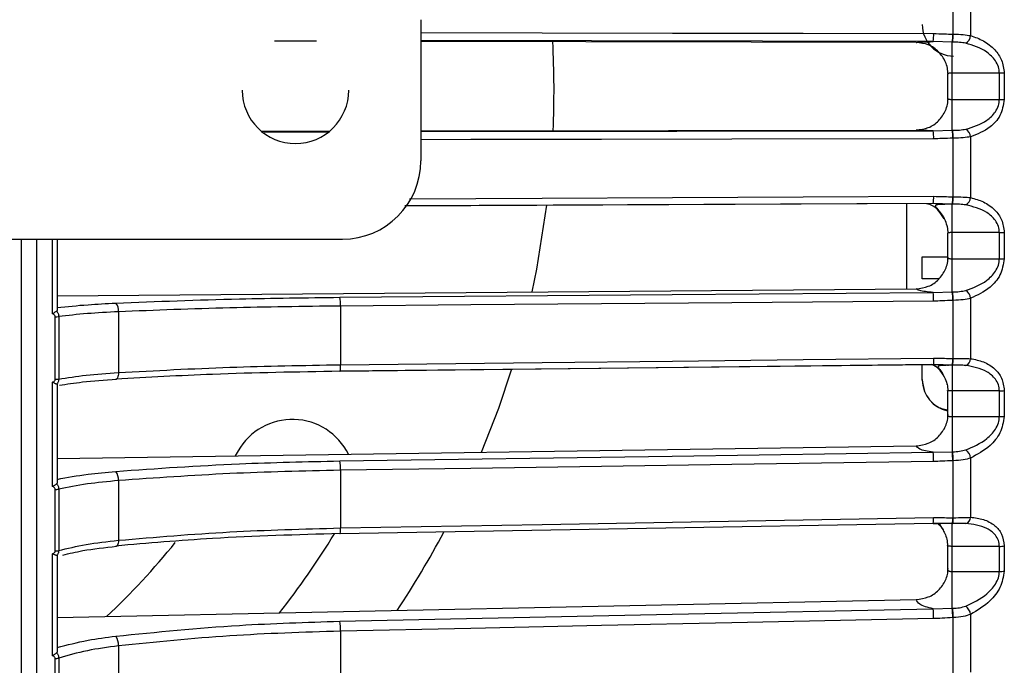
# Model space of a CAD drawing. Header units: millimetres. Extents: x -98 to 282, y -122 to 122.
# Tile 8 of 18: x -2 to 61, y -37 to 5. Entities that reach past the tile are written whole.
import ezdxf

# ---------------------------------------------------------------- set-up
doc = ezdxf.new("R2010")
doc.units = ezdxf.units.MM

msp = doc.modelspace()

# ---------------------------------------------------------------- linework, layer by layer
at = {"color": 7, "linetype": 'Continuous', "lineweight": 25}
for p, q in [((57.977, 3.577), (57.977, 7.317)), ((59.088, 7.367), (59.088, 3.483)), ((24, 4.5), (24, -4.5)), ((56.691, 3.102), (24, 3.167)), ((17.345, 3.123), (14.667, 3.128)), ((55.614, 3.047), (24, 3.109)), ((57.913, 3.071), (56.691, 3.102)), ((57.913, -2.555), (57.913, 3.071)), ((57.613, 1.027), (57.613, -0.52)), ((60.925, 1.092), (57.913, 1.092)), ((61.237, 1.091), (60.925, 1.092)), ((60.925, -0.583), (60.925, 1.092)), ((61.237, 1.091), (61.237, -0.583)), ((57.913, -0.583), (60.925, -0.583)), ((60.925, -0.583), (61.237, -0.583)), ((13.819, -2.608), (18.19, -2.601)), ((13.997, -2.663), (18.041, -2.65)), ((24, -2.591), (55.614, -2.539)), ((24, -2.639), (56.691, -2.585)), ((56.691, -2.585), (57.913, -2.555)), ((57.977, -6.799), (57.977, -3.058)), ((59.088, -2.967), (59.088, -6.851)), ((56.691, -7.234), (22.969, -7.389)), ((55, -7.193), (55, -12.672)), ((57.913, -7.265), (56.691, -7.234)), ((56.705, -7.206), (57.021, -7.24)), ((57.913, -12.866), (57.913, -7.265)), ((57.613, -9.123), (57.613, -10.656)), ((60.925, -9.083), (57.913, -9.083)), ((60.925, -10.751), (60.925, -9.083)), ((61.237, -9.074), (61.237, -10.74)), ((-42.5, -9.5), (19, -9.5)), ((-1.5, -9.5), (-1.5, -121.894)), ((0.5, -14.263), (0.5, -9.5)), ((0.8, -9.5), (0.8, -14.011)), ((56, -12.034), (56, -10.634)), ((57.913, -10.751), (60.925, -10.751)), ((0.8, -13.118), (55.614, -12.667)), ((56.691, -12.896), (57.913, -12.866)), ((18.872, -13.765), (18.872, -17.511)), ((57.977, -17.113), (57.977, -13.406)), ((59.088, -13.273), (59.088, -17.124)), ((0.668, -18.438), (0.668, -14.448)), ((0.888, -14.436), (0.888, -18.423)), ((4.702, -14.132), (4.702, -18.009)), ((56, -18.484), (56, -17.512)), ((57.913, -17.535), (56.691, -17.504)), ((57.913, -17.535), (57.913, -23.062)), ((0.5, -25.285), (0.5, -18.621)), ((0.8, -18.788), (0.8, -25.008)), ((57.613, -19.185), (57.613, -20.701)), ((60.925, -19.176), (57.913, -19.176)), ((60.925, -20.822), (60.925, -19.176)), ((61.237, -19.156), (61.237, -20.801)), ((57.913, -20.822), (60.925, -20.822)), ((0.8, -23.487), (55.614, -22.681)), ((12.337, -23), (12.151, -23.32)), ((56.691, -23.091), (57.913, -23.062)), ((57.977, -27.272), (57.977, -23.631)), ((59.088, -23.46), (59.088, -27.241)), ((18.872, -24.245), (18.872, -27.923)), ((4.702, -24.901), (4.702, -28.708)), ((0.668, -29.385), (0.668, -25.467)), ((0.888, -25.446), (0.888, -29.361)), ((56.693, -27.623), (56.691, -27.616)), ((57.913, -27.646), (56.691, -27.616)), ((56.701, -27.631), (57.115, -27.636)), ((56.707, -27.618), (56.706, -27.622)), ((57.913, -33.048), (57.913, -27.639)), ((57.918, -27.647), (57.913, -27.646)), ((57.918, -27.647), (57.946, -27.647)), ((58.589, -27.639), (57.942, -27.646)), ((57.946, -27.647), (57.942, -27.646)), ((58.776, -27.642), (58.589, -27.639)), ((57.613, -29.065), (57.613, -30.563)), ((60.925, -29.096), (57.913, -29.096)), ((60.925, -30.704), (60.925, -29.096)), ((61.237, -29.066), (61.237, -30.673)), ((0.5, -36.078), (0.5, -29.565)), ((0.8, -29.7), (0.8, -35.779)), ((57.913, -30.704), (60.925, -30.704)), ((0.8, -33.644), (55.614, -32.489)), ((56.691, -33.076), (57.913, -33.048)), ((57.977, -37.185), (57.977, -33.643)), ((59.088, -33.434), (59.088, -37.112)), ((18.872, -34.504), (18.872, -38.082)), ((4.702, -35.445), (4.702, -39.148)), ((0.668, -40.066), (0.668, -36.255)), ((0.888, -36.225), (0.888, -40.033))]:
    msp.add_line(p, q, dxfattribs=at)
at = {"color": 7, "linetype": 'Continuous', "lineweight": 25, "flags": 128}
for points in [[(24, 3.683), (31.742, 3.668), (40.07, 3.651), (48.398, 3.635), (56.725, 3.618)], [(57.948, 3.577), (57.964, 3.577), (57.977, 3.577)], [(57.942, 3.071), (57.926, 3.071), (57.913, 3.071)], [(56.725, -3.099), (43.855, -3.12), (35.527, -3.134), (27.2, -3.148), (24, -3.153)], [(57.913, -2.555), (57.93, -2.554), (57.942, -2.554)], [(57.977, -3.058), (57.961, -3.058), (57.948, -3.059)], [(23.269, -6.92), (31.742, -6.881), (40.07, -6.843), (48.398, -6.804), (56.725, -6.766)], [(57.948, -6.799), (57.964, -6.799), (57.977, -6.799)], [(22.986, -7.361), (37.186, -7.296), (56.705, -7.206)], [(31.104, -12.869), (31.402, -11.423), (32.049, -7.341)], [(57.942, -7.265), (57.926, -7.265), (57.913, -7.265)], [(18.837, -13.207), (40.035, -13.033), (56.691, -12.896)], [(57.913, -12.866), (57.93, -12.866), (57.942, -12.866)], [(56.725, -13.454), (43.855, -13.56), (35.527, -13.629), (27.2, -13.697), (18.872, -13.765)], [(57.977, -13.406), (57.961, -13.406), (57.948, -13.406)], [(56.691, -17.504), (35.493, -17.74), (18.837, -17.926)], [(18.852, -17.912), (37.188, -17.707), (56.706, -17.49)], [(18.872, -17.511), (31.742, -17.367), (40.07, -17.274), (48.398, -17.181), (56.725, -17.089)], [(56.725, -17.089), (56.725, -17.184), (56.723, -17.272), (56.72, -17.35), (56.715, -17.416), (56.71, -17.465), (56.704, -17.497), (56.698, -17.51), (56.691, -17.504)], [(57.942, -17.535), (57.926, -17.535), (57.913, -17.535)], [(57.948, -17.113), (57.964, -17.113), (57.977, -17.113)], [(4.702, -18.009), (4.699, -18.104), (4.689, -18.192), (4.673, -18.271), (4.651, -18.337), (4.624, -18.387), (4.594, -18.42), (4.561, -18.434), (4.526, -18.429)], [(18.852, -17.912), (18.851, -17.919), (18.844, -17.932), (18.837, -17.926)], [(27.88, -23.089), (28.968, -20.281), (29.789, -17.833)], [(18.837, -23.648), (40.035, -23.336), (56.691, -23.091)], [(57.913, -23.062), (57.93, -23.061), (57.942, -23.061)], [(56.725, -23.688), (43.855, -23.877), (35.527, -24), (27.2, -24.122), (18.872, -24.245)], [(57.977, -23.631), (57.961, -23.632), (57.948, -23.632)], [(18.854, -28.284), (37.189, -27.961), (56.707, -27.618)], [(18.872, -27.923), (31.742, -27.696), (40.07, -27.55), (48.398, -27.403), (56.725, -27.257)], [(57.948, -27.273), (57.964, -27.272), (57.977, -27.272)], [(4.702, -28.708), (4.699, -28.801), (4.689, -28.885), (4.673, -28.958), (4.651, -29.017), (4.624, -29.059), (4.594, -29.083), (4.561, -29.089), (4.526, -29.075)], [(18.854, -28.284), (18.851, -28.293), (18.844, -28.297), (18.837, -28.282)], [(18.837, -33.874), (40.035, -33.427), (56.691, -33.076)], [(57.913, -33.048), (57.93, -33.048), (57.942, -33.047)], [(56.725, -33.707), (43.855, -33.978), (35.527, -34.153), (27.2, -34.329), (18.872, -34.504)], [(57.977, -33.643), (57.961, -33.644), (57.948, -33.644)]]:
    msp.add_lwpolyline(points, dxfattribs=at)
at = {"color": 7, "linetype": 'Continuous', "lineweight": 25}
for centre, radius, start, end in [((58, 4.184), 2, 180, 270), ((54.683, 3.496), 2.046, 348.90911, 3.44126), ((55.086, 3.518), 2.862, 351.01421, 1.18037), ((55.111, 3.518), 2.866, 351.02132, 1.17198), ((58.47, 3.539), 0.621, 299.52482, 354.8147), ((-27.5, 0), 60, 357.53802, 2.9547), ((16, 0), 3.4, 180, 0), ((58.473, -3.022), 0.617, 5.11402, 60.66225), ((54.716, -2.976), 2.013, 356.48969, 11.19422), ((55.125, -2.999), 2.824, 358.78382, 9.05087), ((55.15, -2.999), 2.827, 358.79231, 9.04365), ((19, -4.5), 5, 270, 0), ((55.301, -6.896), 1.431, 346.34206, 5.22036), ((55.818, -6.875), 2.131, 349.47017, 2.05581), ((55.843, -6.875), 2.135, 349.48034, 2.04481), ((58.539, -6.815), 0.55, 295.47208, 356.24477), ((60.939, -4.303), 4.78, 269.83245, 273.57872), ((60.939, -6.71), 4.041, 269.80238, 274.23491), ((54.02, -13.342), 2.708, 357.61468, 9.46577), ((54.315, -13.367), 3.634, 359.39027, 7.92764), ((54.339, -13.367), 3.638, 359.39716, 7.92235), ((58.401, -13.352), 0.691, 6.53784, 57.20491), ((4.053, -14.033), 0.657, 351.37428, 43.91229), ((16.167, -13.653), 2.707, 357.61496, 9.46616), ((0.682, -12.665), 1.783, 269.53116, 276.62066), ((16.251, -17.584), 2.622, 352.82589, 1.60942), ((56.454, -17.203), 1.496, 347.19242, 3.44763), ((56.48, -17.203), 1.499, 347.20805, 3.43184), ((58.605, -17.104), 0.484, 290.70338, 357.68043), ((0.682, -17.036), 1.402, 269.40956, 278.43651), ((58, -18.484), 2, 180, 258.85622), ((60.938, -16.899), 2.277, 269.65713, 277.53726), ((15.801, -25), 4, 26.52144, 150), ((60.938, -18.722), 2.1, 269.63041, 278.17973), ((53.257, -23.589), 3.47, 358.36819, 8.25203), ((53.435, -23.619), 4.513, 359.83016, 7.0935), ((53.459, -23.618), 4.517, 359.83605, 7.08949), ((58.327, -23.566), 0.768, 7.97037, 54.29191), ((15.404, -24.146), 3.47, 358.36852, 8.25228), ((3.912, -24.816), 0.795, 353.83527, 39.42133), ((0.682, -24.443), 1.024, 269.20977, 281.61204), ((54.612, -27.332), 2.114, 352.22782, 2.0362), ((56.708, -27.361), 1.243, 346.6636, 4.06564), ((56.735, -27.36), 1.245, 346.67035, 4.05364), ((58.665, -27.234), 0.423, 285.12602, 359.09324), ((16.759, -27.998), 2.114, 352.22704, 2.03598), ((-27.5, 0), 60, 326.41894, 331.97621), ((-27.5, 0), 46, 313.1177, 321.16657), ((-27.5, 0), 54, 321.86586, 328.39583), ((0.682, -28.493), 0.892, 269.10822, 283.36643), ((60.938, -27.58), 1.516, 269.50705, 281.39028), ((60.938, -29.266), 1.439, 269.48551, 282.01048), ((52.444, -33.625), 4.282, 358.90765, 7.36167), ((52.502, -33.66), 5.446, 0.16951, 6.45699), ((52.526, -33.66), 5.451, 0.17474, 6.45386), ((58.252, -33.573), 0.847, 9.43803, 51.84796), ((14.591, -34.423), 4.282, 358.908, 7.36183), ((3.764, -35.376), 0.941, 355.79341, 35.90562), ((0.681, -35.523), 0.732, 268.9507, 286.40882)]:
    msp.add_arc(centre, radius, start, end, dxfattribs=at)
for points, knots in [([(56.725, 3.618), (56.954, 3.611), (57.361, 3.599), (57.769, 3.584), (57.948, 3.577)], [0, 0, 0, 0, 0.5599999, 1, 1, 1, 1]), ([(57.977, 3.577), (58.198, 3.572), (58.603, 3.563), (58.936, 3.508), (59.088, 3.483)], [0, 0, 0, 0, 0.54608, 1, 1, 1, 1]), ([(59.088, 3.483), (59.364, 3.387), (59.915, 3.194), (60.599, 2.659), (61.121, 1.95), (61.198, 1.377), (61.237, 1.091)], [0, 0, 0, 0, 0.280224, 0.560337, 0.78079, 1, 1, 1, 1]), ([(55.614, 3.047), (55.634, 3.053), (55.673, 3.065), (55.999, 3.086), (56.429, 3.096), (56.691, 3.102)], [0, 0, 0, 0, 0.281712, 0.56146, 1, 1, 1, 1]), ([(57.648, 1.026), (57.639, 1.158), (57.621, 1.422), (57.45, 1.927), (57.077, 2.482), (56.406, 2.953), (55.878, 3.016), (55.614, 3.047)], [0, 0, 0, 0, 0.125224, 0.250859, 0.500561, 0.749813, 1, 1, 1, 1]), ([(58.776, 2.999), (58.646, 3.02), (58.386, 3.063), (58.09, 3.068), (57.942, 3.071)], [0, 0, 0, 0, 0.499171, 1, 1, 1, 1]), ([(60.925, 1.092), (60.911, 1.228), (60.883, 1.513), (60.618, 2.004), (59.945, 2.642), (59.243, 2.856), (58.776, 2.999)], [0, 0, 0, 0, 0.119166, 0.251245, 0.501201, 1, 1, 1, 1]), ([(57.913, 1.092), (57.889, 1.092), (57.84, 1.092), (57.769, 1.087), (57.704, 1.08), (57.654, 1.071), (57.622, 1.06), (57.61, 1.049), (57.617, 1.038), (57.638, 1.03), (57.648, 1.026)], [0, 0, 0, 0, 0.116521, 0.238651, 0.366507, 0.500188, 0.624936, 0.749815, 0.874834, 1, 1, 1, 1]), ([(55.614, -2.539), (55.878, -2.508), (56.405, -2.446), (57.077, -1.976), (57.451, -1.418), (57.623, -0.913), (57.64, -0.648), (57.648, -0.518)], [0, 0, 0, 0, 0.249639, 0.499119, 0.748613, 0.876977, 1, 1, 1, 1]), ([(57.648, -0.518), (57.638, -0.522), (57.617, -0.529), (57.61, -0.54), (57.622, -0.551), (57.652, -0.562), (57.698, -0.572), (57.758, -0.578), (57.832, -0.582), (57.886, -0.583), (57.913, -0.583)], [0, 0, 0, 0, 0.1248987, 0.249862, 0.3748918, 0.4999901, 0.6167062, 0.7388384, 0.8665543, 1, 1, 1, 1]), ([(58.776, -2.484), (59.243, -2.342), (59.945, -2.13), (60.618, -1.495), (60.883, -1.003), (60.911, -0.718), (60.925, -0.583)], [0, 0, 0, 0, 0.498093, 0.748745, 0.880824, 1, 1, 1, 1]), ([(61.237, -0.583), (61.173, -0.943), (61.044, -1.667), (60.212, -2.531), (59.513, -2.802), (59.088, -2.967)], [0, 0, 0, 0, 0.2792542, 0.5609928, 1, 1, 1, 1]), ([(57.942, -2.554), (58.09, -2.552), (58.386, -2.546), (58.646, -2.504), (58.776, -2.484)], [0, 0, 0, 0, 0.500158, 1, 1, 1, 1]), ([(56.691, -2.585), (56.519, -2.582), (56.175, -2.576), (55.736, -2.56), (55.66, -2.547), (55.614, -2.539)], [0, 0, 0, 0, 0.280468, 0.560859, 1, 1, 1, 1]), ([(57.948, -3.059), (57.72, -3.068), (57.312, -3.084), (56.905, -3.095), (56.725, -3.099)], [0, 0, 0, 0, 0.559999, 1, 1, 1, 1]), ([(59.088, -2.967), (58.936, -2.991), (58.603, -3.045), (58.198, -3.054), (57.977, -3.058)], [0, 0, 0, 0, 0.45392, 1, 1, 1, 1]), ([(56.725, -6.766), (56.954, -6.771), (57.361, -6.781), (57.769, -6.793), (57.948, -6.799)], [0, 0, 0, 0, 0.56, 1, 1, 1, 1]), ([(57.977, -6.799), (58.198, -6.8), (58.603, -6.803), (58.936, -6.836), (59.088, -6.851)], [0, 0, 0, 0, 0.54608, 1, 1, 1, 1]), ([(59.088, -6.851), (59.364, -6.926), (59.915, -7.077), (60.599, -7.559), (61.121, -8.227), (61.198, -8.792), (61.237, -9.074)], [0, 0, 0, 0, 0.2802238, 0.5603374, 0.7807901, 1, 1, 1, 1]), ([(57.395, -8.212), (57.287, -8.033), (57.046, -7.63), (56.61, -7.293), (56.315, -7.242), (56.279, -7.236)], [0, 0, 0, 0, 0.41351, 0.927738, 1, 1, 1, 1]), ([(57.913, -7.273), (57.815, -7.274), (57.625, -7.276), (57.367, -7.279), (57.154, -7.286), (56.993, -7.298), (56.888, -7.32), (56.838, -7.355), (56.841, -7.407), (56.89, -7.482), (56.977, -7.583), (57.132, -7.761), (57.348, -8.073), (57.518, -8.395), (57.543, -8.593), (57.546, -8.616)], [0, 0, 0, 0, 0.0856791, 0.165981, 0.2414016, 0.3116162, 0.3777664, 0.4403892, 0.5010456, 0.5614679, 0.6230765, 0.6872588, 0.8262, 0.9798795, 1, 1, 1, 1]), ([(58.776, -7.312), (58.646, -7.297), (58.386, -7.268), (58.09, -7.266), (57.942, -7.265)], [0, 0, 0, 0, 0.499171, 1, 1, 1, 1]), ([(60.925, -9.083), (60.911, -8.949), (60.883, -8.667), (60.618, -8.193), (59.945, -7.598), (59.243, -7.426), (58.776, -7.312)], [0, 0, 0, 0, 0.119166, 0.251245, 0.501201, 1, 1, 1, 1]), ([(57.648, -9.108), (57.643, -8.975), (57.637, -8.799), (57.579, -8.634), (57.564, -8.594)], [0, 0, 0, 0, 0.753581, 1, 1, 1, 1]), ([(57.913, -9.083), (57.889, -9.083), (57.84, -9.083), (57.769, -9.085), (57.704, -9.087), (57.654, -9.091), (57.622, -9.094), (57.61, -9.098), (57.617, -9.102), (57.638, -9.106), (57.648, -9.108)], [0, 0, 0, 0, 0.116521, 0.238651, 0.366507, 0.500188, 0.624936, 0.749815, 0.874834, 1, 1, 1, 1]), ([(-0.5, -120.894), (-0.5, -120.833), (-0.5, -120.705), (-0.5, -119.619), (-0.5, -117.706), (-0.5, -114.968), (-0.5, -111.535), (-0.5, -107.536), (-0.5, -102.629), (-0.5, -97.063), (-0.5, -90.944), (-0.5, -84.389), (-0.5, -77.069), (-0.5, -68.996), (-0.5, -60.202), (-0.5, -50.926), (-0.5, -41.278), (-0.5, -31.371), (-0.5, -21.111), (-0.5, -13.772), (-0.5, -9.873), (-0.5, -9.5)], [0, 0, 0, 0, 0.048597, 0.100704, 0.156541, 0.216306, 0.266138, 0.318559, 0.373603, 0.431274, 0.482244, 0.535033, 0.589566, 0.645743, 0.703434, 0.762478, 0.819222, 0.876823, 0.935084, 0.993794, 1, 1, 1, 1]), ([(55.614, -12.667), (55.878, -12.635), (56.405, -12.57), (57.077, -12.099), (57.451, -11.541), (57.623, -11.038), (57.64, -10.774), (57.648, -10.645)], [0, 0, 0, 0, 0.2496392, 0.4991189, 0.7486129, 0.8769774, 1, 1, 1, 1]), ([(56, -10.634), (56.03, -10.634), (56.089, -10.634), (56.552, -10.634), (57.103, -10.634), (57.503, -10.634), (57.643, -10.634)], [0, 0, 0, 0, 0.282978, 0.565694, 0.848276, 1, 1, 1, 1]), ([(57.648, -10.645), (57.638, -10.651), (57.617, -10.662), (57.61, -10.68), (57.622, -10.698), (57.652, -10.716), (57.698, -10.732), (57.758, -10.743), (57.832, -10.75), (57.886, -10.751), (57.913, -10.751)], [0, 0, 0, 0, 0.124899, 0.249862, 0.374892, 0.49999, 0.616706, 0.738838, 0.866554, 1, 1, 1, 1]), ([(58.776, -12.771), (59.243, -12.602), (59.945, -12.349), (60.618, -11.676), (60.883, -11.172), (60.911, -10.887), (60.925, -10.751)], [0, 0, 0, 0, 0.498093, 0.748745, 0.880824, 1, 1, 1, 1]), ([(61.237, -10.74), (61.173, -11.104), (61.044, -11.834), (60.212, -12.755), (59.513, -13.077), (59.088, -13.273)], [0, 0, 0, 0, 0.279254, 0.560993, 1, 1, 1, 1]), ([(57.061, -12.034), (56.894, -12.034), (56.5, -12.034), (56.093, -12.034), (56.031, -12.034), (56, -12.034)], [0, 0, 0, 0, 0.268275, 0.633477, 1, 1, 1, 1]), ([(56.691, -12.896), (56.519, -12.881), (56.175, -12.85), (55.736, -12.773), (55.66, -12.707), (55.614, -12.667)], [0, 0, 0, 0, 0.2804677, 0.5608587, 1, 1, 1, 1]), ([(57.942, -12.866), (58.09, -12.862), (58.386, -12.853), (58.646, -12.798), (58.776, -12.771)], [0, 0, 0, 0, 0.500158, 1, 1, 1, 1]), ([(0.8, -13.863), (1.429, -13.797), (2.55, -13.679), (3.923, -13.609), (4.526, -13.578)], [0, 0, 0, 0, 0.560781, 1, 1, 1, 1]), ([(4.526, -13.578), (7.138, -13.475), (11.803, -13.292), (16.687, -13.233), (18.837, -13.207)], [0, 0, 0, 0, 0.559687, 1, 1, 1, 1]), ([(18.872, -13.765), (16.502, -13.795), (11.666, -13.855), (7.054, -14.039), (4.702, -14.132)], [0, 0, 0, 0, 0.4901968, 1, 1, 1, 1]), ([(57.948, -13.406), (57.72, -13.417), (57.312, -13.435), (56.905, -13.449), (56.725, -13.454)], [0, 0, 0, 0, 0.559999, 1, 1, 1, 1]), ([(59.088, -13.273), (58.936, -13.308), (58.603, -13.383), (58.198, -13.398), (57.977, -13.406)], [0, 0, 0, 0, 0.45392, 1, 1, 1, 1]), ([(0.76, -14.094), (0.745, -14.104), (0.714, -14.124), (0.649, -14.164), (0.576, -14.21), (0.526, -14.245), (0.5, -14.263)], [0, 0, 0, 0, 0.2360748, 0.4796934, 0.7335442, 1, 1, 1, 1]), ([(0.668, -14.448), (0.664, -14.423), (0.656, -14.374), (0.596, -14.303), (0.536, -14.278), (0.5, -14.263)], [0, 0, 0, 0, 0.279609, 0.560001, 1, 1, 1, 1]), ([(0.8, -14.011), (0.798, -14.027), (0.795, -14.06), (0.772, -14.083), (0.76, -14.094)], [0, 0, 0, 0, 0.501334, 1, 1, 1, 1]), ([(0.76, -14.094), (0.794, -14.143), (0.847, -14.218), (0.882, -14.339), (0.886, -14.403), (0.888, -14.436)], [0, 0, 0, 0, 0.480439, 0.736529, 1, 1, 1, 1]), ([(4.702, -14.132), (4.02, -14.168), (2.598, -14.242), (1.473, -14.37), (0.888, -14.436)], [0, 0, 0, 0, 0.480094, 1, 1, 1, 1]), ([(4.702, -18.009), (7.054, -17.882), (11.666, -17.633), (16.502, -17.551), (18.872, -17.511)], [0, 0, 0, 0, 0.509803, 1, 1, 1, 1]), ([(57.419, -18.311), (57.31, -18.111), (57.119, -17.762), (56.77, -17.572), (56.621, -17.491)], [0, 0, 0, 0, 0.572672, 1, 1, 1, 1]), ([(56.706, -17.49), (56.886, -17.485), (57.134, -17.478), (57.46, -17.517), (57.6, -17.527), (57.683, -17.532)], [0, 0, 0, 0, 0.523058, 0.720251, 1, 1, 1, 1]), ([(56.725, -17.089), (56.954, -17.093), (57.361, -17.1), (57.769, -17.109), (57.948, -17.113)], [0, 0, 0, 0, 0.56, 1, 1, 1, 1]), ([(57.913, -17.543), (57.821, -17.544), (57.644, -17.548), (57.415, -17.551), (57.236, -17.557), (57.111, -17.57), (57.036, -17.594), (57.01, -17.633), (57.027, -17.69), (57.094, -17.795), (57.246, -17.99), (57.431, -18.318), (57.549, -18.591), (57.566, -18.751), (57.568, -18.766)], [0, 0, 0, 0, 0.091208, 0.175609, 0.254123, 0.326874, 0.395264, 0.460051, 0.522732, 0.584752, 0.710398, 0.843622, 0.984738, 1, 1, 1, 1]), ([(58.776, -17.556), (58.646, -17.549), (58.386, -17.533), (58.09, -17.534), (57.942, -17.535)], [0, 0, 0, 0, 0.4991708, 1, 1, 1, 1]), ([(57.977, -17.113), (58.198, -17.111), (58.603, -17.108), (58.936, -17.119), (59.088, -17.124)], [0, 0, 0, 0, 0.54608, 1, 1, 1, 1]), ([(60.925, -19.176), (60.911, -19.045), (60.883, -18.767), (60.618, -18.316), (59.945, -17.768), (59.243, -17.641), (58.776, -17.556)], [0, 0, 0, 0, 0.119166, 0.251245, 0.501201, 1, 1, 1, 1]), ([(59.088, -17.124), (59.364, -17.177), (59.915, -17.284), (60.599, -17.709), (61.121, -18.329), (61.198, -18.881), (61.237, -19.156)], [0, 0, 0, 0, 0.2802238, 0.5603374, 0.7807901, 1, 1, 1, 1]), ([(0.888, -18.423), (1.449, -18.336), (2.571, -18.163), (3.992, -18.06), (4.702, -18.009)], [0, 0, 0, 0, 0.5, 1, 1, 1, 1]), ([(18.837, -17.926), (16.104, -17.975), (11.22, -18.062), (6.573, -18.317), (4.526, -18.429)], [0, 0, 0, 0, 0.5596873, 1, 1, 1, 1]), ([(0.5, -18.621), (0.524, -18.612), (0.57, -18.595), (0.624, -18.55), (0.66, -18.496), (0.665, -18.457), (0.668, -18.438)], [0, 0, 0, 0, 0.281116, 0.559961, 0.780263, 1, 1, 1, 1]), ([(0.76, -18.748), (0.745, -18.744), (0.714, -18.736), (0.649, -18.71), (0.576, -18.673), (0.526, -18.639), (0.5, -18.621)], [0, 0, 0, 0, 0.236075, 0.479693, 0.733544, 1, 1, 1, 1]), ([(0.888, -18.423), (0.886, -18.455), (0.882, -18.518), (0.847, -18.635), (0.794, -18.703), (0.76, -18.748)], [0, 0, 0, 0, 0.263471, 0.519561, 1, 1, 1, 1]), ([(0.76, -18.748), (0.772, -18.752), (0.795, -18.761), (0.798, -18.779), (0.8, -18.788)], [0, 0, 0, 0, 0.498932, 1, 1, 1, 1]), ([(0.934, -18.817), (1.408, -18.744), (2.469, -18.58), (3.822, -18.484), (4.572, -18.432)], [0, 0, 0, 0, 0.446399, 1, 1, 1, 1]), ([(56, -18.45), (56.03, -18.713), (56.089, -19.239), (56.552, -19.894), (57.094, -20.306), (57.484, -20.361), (57.613, -20.38)], [0, 0, 0, 0, 0.286071, 0.571879, 0.85755, 1, 1, 1, 1]), ([(57.648, -19.159), (57.645, -19.027), (57.642, -18.88), (57.595, -18.743), (57.59, -18.728)], [0, 0, 0, 0, 0.89387, 1, 1, 1, 1]), ([(57.913, -19.176), (57.889, -19.176), (57.84, -19.176), (57.769, -19.175), (57.704, -19.173), (57.654, -19.17), (57.622, -19.167), (57.61, -19.163), (57.617, -19.16), (57.638, -19.159), (57.648, -19.159)], [0, 0, 0, 0, 0.116521, 0.238651, 0.366507, 0.500188, 0.624936, 0.749815, 0.874834, 1, 1, 1, 1]), ([(55.614, -22.681), (55.878, -22.647), (56.405, -22.579), (57.077, -22.111), (57.451, -21.56), (57.623, -21.063), (57.64, -20.803), (57.648, -20.675)], [0, 0, 0, 0, 0.2496392, 0.4991189, 0.7486129, 0.8769774, 1, 1, 1, 1]), ([(57.648, -20.675), (57.638, -20.683), (57.617, -20.699), (57.61, -20.724), (57.622, -20.749), (57.652, -20.774), (57.698, -20.795), (57.758, -20.81), (57.832, -20.82), (57.886, -20.822), (57.913, -20.822)], [0, 0, 0, 0, 0.1248987, 0.249862, 0.3748918, 0.4999901, 0.6167062, 0.7388384, 0.8665543, 1, 1, 1, 1]), ([(58.776, -22.943), (59.243, -22.748), (59.945, -22.455), (60.618, -21.753), (60.883, -21.239), (60.911, -20.956), (60.925, -20.822)], [0, 0, 0, 0, 0.498093, 0.748745, 0.880824, 1, 1, 1, 1]), ([(61.237, -20.801), (61.173, -21.164), (61.044, -21.894), (60.212, -22.864), (59.513, -23.234), (59.088, -23.46)], [0, 0, 0, 0, 0.2792542, 0.5609928, 1, 1, 1, 1]), ([(56.691, -23.091), (56.519, -23.063), (56.175, -23.009), (55.736, -22.87), (55.66, -22.753), (55.614, -22.681)], [0, 0, 0, 0, 0.280468, 0.560859, 1, 1, 1, 1]), ([(57.942, -23.061), (58.09, -23.055), (58.386, -23.044), (58.646, -22.976), (58.776, -22.943)], [0, 0, 0, 0, 0.500158, 1, 1, 1, 1]), ([(4.526, -24.311), (7.138, -24.127), (11.803, -23.8), (16.687, -23.694), (18.837, -23.648)], [0, 0, 0, 0, 0.559687, 1, 1, 1, 1]), ([(57.948, -23.632), (57.72, -23.644), (57.312, -23.665), (56.905, -23.681), (56.725, -23.688)], [0, 0, 0, 0, 0.559999, 1, 1, 1, 1]), ([(59.088, -23.46), (58.936, -23.504), (58.603, -23.6), (58.198, -23.62), (57.977, -23.631)], [0, 0, 0, 0, 0.45392, 1, 1, 1, 1]), ([(0.8, -24.822), (1.429, -24.703), (2.55, -24.492), (3.923, -24.366), (4.526, -24.311)], [0, 0, 0, 0, 0.560781, 1, 1, 1, 1]), ([(18.872, -24.245), (16.502, -24.298), (11.666, -24.406), (7.054, -24.734), (4.702, -24.901)], [0, 0, 0, 0, 0.4901968, 1, 1, 1, 1]), ([(0.76, -25.104), (0.745, -25.116), (0.714, -25.14), (0.649, -25.184), (0.576, -25.232), (0.526, -25.267), (0.5, -25.285)], [0, 0, 0, 0, 0.236075, 0.479693, 0.733544, 1, 1, 1, 1]), ([(0.8, -25.008), (0.798, -25.027), (0.795, -25.063), (0.772, -25.091), (0.76, -25.104)], [0, 0, 0, 0, 0.501334, 1, 1, 1, 1]), ([(0.76, -25.104), (0.794, -25.154), (0.847, -25.23), (0.882, -25.35), (0.886, -25.414), (0.888, -25.446)], [0, 0, 0, 0, 0.480439, 0.736529, 1, 1, 1, 1]), ([(4.702, -24.901), (4.02, -24.965), (2.598, -25.099), (1.473, -25.327), (0.888, -25.446)], [0, 0, 0, 0, 0.480094, 1, 1, 1, 1]), ([(0.668, -25.467), (0.664, -25.442), (0.656, -25.394), (0.596, -25.325), (0.536, -25.3), (0.5, -25.285)], [0, 0, 0, 0, 0.279609, 0.560001, 1, 1, 1, 1]), ([(56.707, -27.618), (56.887, -27.618), (57.294, -27.617), (57.7, -27.623), (57.926, -27.626)], [0, 0, 0, 0, 0.442158, 1, 1, 1, 1]), ([(56.725, -27.257), (56.954, -27.259), (57.361, -27.264), (57.769, -27.27), (57.948, -27.273)], [0, 0, 0, 0, 0.56, 1, 1, 1, 1]), ([(56.957, -27.622), (56.985, -27.639), (57.182, -27.756), (57.286, -27.966), (57.375, -28.145)], [0, 0, 0, 0, 0.141175, 1, 1, 1, 1]), ([(57.977, -27.272), (58.198, -27.267), (58.603, -27.258), (58.936, -27.246), (59.088, -27.241)], [0, 0, 0, 0, 0.54608, 1, 1, 1, 1]), ([(60.925, -29.096), (60.911, -28.968), (60.883, -28.698), (60.618, -28.272), (59.945, -27.778), (59.243, -27.696), (58.776, -27.642)], [0, 0, 0, 0, 0.1191661, 0.2512454, 0.5012011, 1, 1, 1, 1]), ([(59.088, -27.241), (59.364, -27.272), (59.915, -27.335), (60.599, -27.698), (61.121, -28.265), (61.198, -28.799), (61.237, -29.066)], [0, 0, 0, 0, 0.280224, 0.560337, 0.78079, 1, 1, 1, 1]), ([(4.702, -28.708), (7.054, -28.508), (11.666, -28.116), (16.502, -27.986), (18.872, -27.923)], [0, 0, 0, 0, 0.5098032, 1, 1, 1, 1]), ([(57.117, -27.679), (57.116, -27.679), (57.095, -27.697), (57.146, -27.776), (57.285, -27.972), (57.453, -28.268), (57.586, -28.639), (57.604, -28.915), (57.613, -29.055)], [0, 0, 0, 0, 0.005448, 0.187442, 0.374384, 0.572787, 0.782953, 1, 1, 1, 1]), ([(0.888, -29.361), (1.449, -29.224), (2.571, -28.951), (3.992, -28.789), (4.702, -28.708)], [0, 0, 0, 0, 0.5, 1, 1, 1, 1]), ([(18.837, -28.282), (16.104, -28.358), (11.22, -28.496), (6.573, -28.898), (4.526, -29.075)], [0, 0, 0, 0, 0.559687, 1, 1, 1, 1]), ([(0.5, -29.565), (0.524, -29.556), (0.57, -29.539), (0.624, -29.495), (0.66, -29.442), (0.665, -29.404), (0.668, -29.385)], [0, 0, 0, 0, 0.281116, 0.559961, 0.780263, 1, 1, 1, 1]), ([(0.888, -29.361), (0.886, -29.392), (0.882, -29.455), (0.847, -29.567), (0.794, -29.632), (0.76, -29.674)], [0, 0, 0, 0, 0.263471, 0.5195608, 1, 1, 1, 1]), ([(1.148, -29.652), (1.56, -29.552), (2.559, -29.311), (3.833, -29.17), (4.581, -29.088)], [0, 0, 0, 0, 0.412676, 1, 1, 1, 1]), ([(57.913, -29.096), (57.889, -29.095), (57.84, -29.095), (57.769, -29.091), (57.704, -29.085), (57.654, -29.076), (57.622, -29.066), (57.61, -29.055), (57.617, -29.044), (57.638, -29.039), (57.648, -29.036)], [0, 0, 0, 0, 0.116521, 0.238651, 0.366507, 0.500188, 0.624936, 0.749815, 0.874834, 1, 1, 1, 1]), ([(0.76, -29.674), (0.745, -29.673), (0.714, -29.67), (0.649, -29.648), (0.576, -29.615), (0.526, -29.582), (0.5, -29.565)], [0, 0, 0, 0, 0.236075, 0.479693, 0.733544, 1, 1, 1, 1]), ([(0.76, -29.674), (0.772, -29.676), (0.795, -29.68), (0.798, -29.693), (0.8, -29.7)], [0, 0, 0, 0, 0.498932, 1, 1, 1, 1]), ([(55.614, -32.489), (55.878, -32.454), (56.405, -32.385), (57.077, -31.924), (57.451, -31.383), (57.623, -30.897), (57.64, -30.643), (57.648, -30.518)], [0, 0, 0, 0, 0.249639, 0.499119, 0.748613, 0.876977, 1, 1, 1, 1]), ([(57.648, -30.518), (57.638, -30.528), (57.617, -30.548), (57.61, -30.58), (57.622, -30.613), (57.652, -30.643), (57.698, -30.669), (57.758, -30.689), (57.832, -30.702), (57.886, -30.704), (57.913, -30.704)], [0, 0, 0, 0, 0.124899, 0.249862, 0.374892, 0.49999, 0.616706, 0.738838, 0.866554, 1, 1, 1, 1]), ([(58.776, -32.907), (59.243, -32.688), (59.945, -32.359), (60.618, -31.632), (60.883, -31.114), (60.911, -30.836), (60.925, -30.704)], [0, 0, 0, 0, 0.498093, 0.748745, 0.880824, 1, 1, 1, 1]), ([(61.237, -30.673), (61.173, -31.033), (61.044, -31.755), (60.212, -32.766), (59.513, -33.181), (59.088, -33.434)], [0, 0, 0, 0, 0.279254, 0.560993, 1, 1, 1, 1]), ([(56.691, -33.076), (56.519, -33.037), (56.175, -32.958), (55.736, -32.76), (55.66, -32.592), (55.614, -32.489)], [0, 0, 0, 0, 0.280468, 0.560859, 1, 1, 1, 1]), ([(57.942, -33.047), (58.09, -33.04), (58.386, -33.025), (58.646, -32.946), (58.776, -32.907)], [0, 0, 0, 0, 0.500158, 1, 1, 1, 1]), ([(4.526, -34.824), (7.138, -34.561), (11.803, -34.092), (16.687, -33.941), (18.837, -33.874)], [0, 0, 0, 0, 0.559687, 1, 1, 1, 1]), ([(57.948, -33.644), (57.72, -33.657), (57.312, -33.681), (56.905, -33.699), (56.725, -33.707)], [0, 0, 0, 0, 0.559999, 1, 1, 1, 1]), ([(59.088, -33.434), (58.936, -33.487), (58.603, -33.603), (58.198, -33.629), (57.977, -33.643)], [0, 0, 0, 0, 0.45392, 1, 1, 1, 1]), ([(18.872, -34.504), (16.502, -34.58), (11.666, -34.735), (7.054, -35.205), (4.702, -35.445)], [0, 0, 0, 0, 0.490197, 1, 1, 1, 1]), ([(0.8, -35.556), (1.429, -35.386), (2.55, -35.084), (3.923, -34.903), (4.526, -34.824)], [0, 0, 0, 0, 0.560781, 1, 1, 1, 1]), ([(0.8, -35.779), (0.798, -35.8), (0.795, -35.84), (0.772, -35.871), (0.76, -35.887)], [0, 0, 0, 0, 0.5013338, 1, 1, 1, 1]), ([(4.702, -35.445), (4.02, -35.536), (2.598, -35.728), (1.473, -36.055), (0.888, -36.225)], [0, 0, 0, 0, 0.480094, 1, 1, 1, 1]), ([(0.76, -35.887), (0.745, -35.901), (0.714, -35.929), (0.649, -35.976), (0.576, -36.026), (0.526, -36.06), (0.5, -36.078)], [0, 0, 0, 0, 0.236075, 0.479693, 0.733544, 1, 1, 1, 1]), ([(0.668, -36.255), (0.664, -36.231), (0.656, -36.184), (0.596, -36.116), (0.536, -36.093), (0.5, -36.078)], [0, 0, 0, 0, 0.279609, 0.560001, 1, 1, 1, 1]), ([(0.76, -35.887), (0.794, -35.937), (0.847, -36.013), (0.882, -36.132), (0.886, -36.194), (0.888, -36.225)], [0, 0, 0, 0, 0.480439, 0.736529, 1, 1, 1, 1])]:
    msp.add_open_spline(points, degree=3, knots=knots, dxfattribs=at)

doc.saveas('drawing.dxf')
